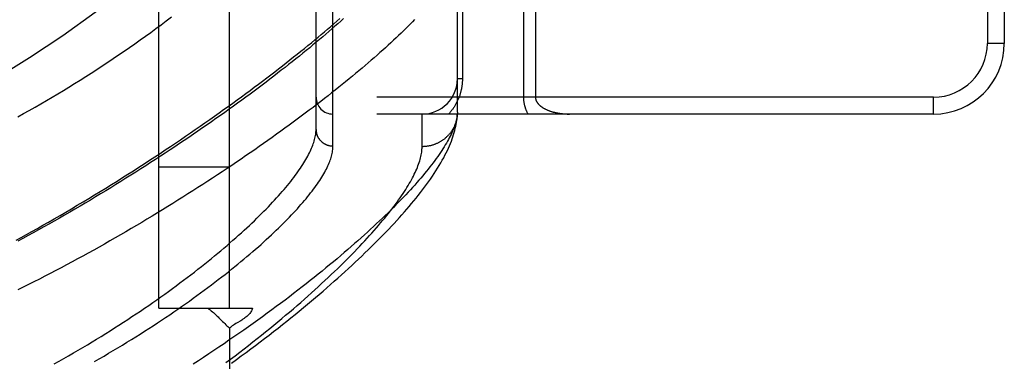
# Model space of a CAD drawing. Header units: inches. Extents: x 0 to 179, y 0 to 116.
# Tile 41 of 234: x 34.48 to 36.221, y 37.313 to 37.917. Entities that reach past the tile are written whole.
import ezdxf

# ---------------------------------------------------------------- set-up
doc = ezdxf.new("R2010")
doc.units = ezdxf.units.IN
doc.header["$LTSCALE"] = 9.842105
doc.header["$MEASUREMENT"] = 0
doc.linetypes.add('HIDDEN', pattern=[0.2, 0.1, -0.1])
doc.layers.add('LEFTHAND_DOOR_ASSEMBLY', color=7, linetype='CONTINUOUS')
doc.layers.add('SUBPANEL', color=7, linetype='CONTINUOUS')

msp = doc.modelspace()

# ---------------------------------------------------------------- linework, layer by layer
at = {"layer": 'LEFTHAND_DOOR_ASSEMBLY', "color": 8, "linetype": 'HIDDEN'}
for p, q in [((35.0337, 37.6938), (35.0337, 38.8069)), ((35.0037, 37.7232), (35.0037, 38.7775)), ((36.1907, 38.6253), (36.1907, 37.8753)), ((36.2207, 38.6253), (36.2207, 37.8753)), ((35.2537, 37.7537), (35.2537, 38.0941)), ((35.2625, 38.0941), (35.2625, 37.8128)), ((35.3704, 38.0524), (35.3704, 37.7803)), ((35.3916, 38.029), (35.3916, 37.7803)), ((36.2207, 37.8753), (36.1907, 37.8753)), ((35.2625, 37.8128), (35.2537, 37.8128)), ((36.0957, 37.7803), (35.0037, 37.7803)), ((36.0957, 37.7503), (36.0957, 37.7803)), ((36.0957, 37.7503), (35.0337, 37.7503)), ((35.1912, 37.6925), (35.1912, 37.7503)), ((35.2537, 37.7537), (35.2537, 37.7513))]:
    msp.add_line(p, q, dxfattribs=at)
for points in [[(34.4732, 37.5271), (34.4824, 37.5321), (34.4918, 37.5373), (34.5014, 37.5426), (34.511, 37.548), (34.5209, 37.5535), (34.5308, 37.5592), (34.5408, 37.5649), (34.551, 37.5708), (34.5612, 37.5768), (34.5714, 37.5828), (34.5816, 37.5888), (34.5918, 37.5949), (34.602, 37.601), (34.6121, 37.6072), (34.6221, 37.6133), (34.632, 37.6194), (34.6419, 37.6255), (34.6518, 37.6317), (34.6615, 37.6378), (34.6712, 37.644), (34.6809, 37.6501), (34.6904, 37.6563), (34.6999, 37.6624), (34.7093, 37.6685), (34.7186, 37.6746), (34.7279, 37.6807), (34.737, 37.6868), (34.7461, 37.6928), (34.7551, 37.6989), (34.764, 37.7049), (34.7728, 37.7109), (34.7816, 37.7169), (34.7902, 37.7229), (34.7988, 37.7288), (34.8073, 37.7347), (34.8157, 37.7406), (34.824, 37.7465), (34.8322, 37.7523), (34.8403, 37.7581), (34.8484, 37.7639), (34.8563, 37.7696), (34.8641, 37.7753), (34.8719, 37.781), (34.8796, 37.7866), (34.8871, 37.7922), (34.8946, 37.7978), (34.902, 37.8033), (34.9093, 37.8088), (34.9165, 37.8143), (34.9236, 37.8197), (34.9306, 37.825), (34.9375, 37.8304), (34.9443, 37.8357), (34.951, 37.8409), (34.9576, 37.8462), (34.9641, 37.8513), (34.9706, 37.8565), (34.9769, 37.8616), (34.9832, 37.8666), (34.9893, 37.8716), (34.9954, 37.8766), (35.0013, 37.8815), (35.0072, 37.8864), (35.0129, 37.8912), (35.0186, 37.896), (35.0242, 37.9008), (35.0297, 37.9055), (35.0351, 37.9101), (35.0404, 37.9148), (35.0456, 37.9193)], [(35.0525, 37.9192), (35.0475, 37.9148), (35.0424, 37.9102), (35.0372, 37.9057), (35.0319, 37.9011), (35.0265, 37.8964), (35.0211, 37.8917), (35.0155, 37.887), (35.0099, 37.8823), (35.0041, 37.8775), (34.9983, 37.8727), (34.9925, 37.8678), (34.9865, 37.8629), (34.9804, 37.858), (34.9743, 37.853), (34.968, 37.848), (34.9617, 37.843), (34.9553, 37.8379), (34.9489, 37.8328), (34.9423, 37.8277), (34.9357, 37.8226), (34.929, 37.8174), (34.9222, 37.8122), (34.9153, 37.807), (34.9083, 37.8017), (34.9013, 37.7964), (34.8942, 37.7911), (34.887, 37.7858), (34.8797, 37.7804), (34.8724, 37.775), (34.865, 37.7696), (34.8575, 37.7642), (34.8499, 37.7588), (34.8423, 37.7533), (34.8346, 37.7478), (34.8268, 37.7423), (34.8189, 37.7368), (34.811, 37.7313), (34.8031, 37.7258), (34.795, 37.7202), (34.7869, 37.7147), (34.7787, 37.7091), (34.7705, 37.7035), (34.7622, 37.6979), (34.7539, 37.6924), (34.7455, 37.6868), (34.737, 37.6812), (34.7285, 37.6756), (34.7199, 37.67), (34.7113, 37.6644), (34.7027, 37.6588), (34.694, 37.6532), (34.6852, 37.6477), (34.6764, 37.6421), (34.6676, 37.6366), (34.6587, 37.631), (34.6498, 37.6255), (34.6408, 37.62), (34.6318, 37.6145), (34.6228, 37.609), (34.6138, 37.6036), (34.6047, 37.5981), (34.5956, 37.5927), (34.5865, 37.5873), (34.5774, 37.582), (34.5682, 37.5767), (34.5591, 37.5714), (34.5499, 37.5661), (34.5407, 37.5609), (34.5315, 37.5557), (34.5223, 37.5505), (34.5131, 37.5454), (34.5038, 37.5403), (34.4946, 37.5353), (34.4854, 37.5303), (34.4762, 37.5253)], [(34.4764, 37.7456), (34.4866, 37.7512), (34.4967, 37.7568), (34.5068, 37.7625), (34.5169, 37.7683), (34.5269, 37.7742), (34.537, 37.7801), (34.547, 37.786), (34.5569, 37.792), (34.5669, 37.7981), (34.5768, 37.8042), (34.5867, 37.8103), (34.5965, 37.8166), (34.6063, 37.8228), (34.6161, 37.8291), (34.6258, 37.8355), (34.6355, 37.8419), (34.6451, 37.8484), (34.6547, 37.8549), (34.6643, 37.8615), (34.6738, 37.8681), (34.6833, 37.8747), (34.6927, 37.8814), (34.7021, 37.8881), (34.7114, 37.8949), (34.7206, 37.9016), (34.7298, 37.9085), (34.739, 37.9153), (34.748, 37.9222)], [(35.178, 37.9175), (35.1742, 37.9136), (35.1704, 37.9096), (35.1664, 37.9056), (35.1623, 37.9016), (35.1582, 37.8975), (35.154, 37.8934), (35.1496, 37.8892), (35.1452, 37.885), (35.1407, 37.8808), (35.1361, 37.8765), (35.1314, 37.8722), (35.1266, 37.8678), (35.1217, 37.8634), (35.1167, 37.859), (35.1117, 37.8545), (35.1065, 37.85), (35.1013, 37.8454), (35.096, 37.8408), (35.0905, 37.8362), (35.085, 37.8315), (35.0794, 37.8268), (35.0737, 37.822), (35.0679, 37.8172), (35.0621, 37.8124), (35.0561, 37.8075), (35.05, 37.8026), (35.0439, 37.7977), (35.0377, 37.7927), (35.0313, 37.7877), (35.0249, 37.7827), (35.0184, 37.7776), (35.0119, 37.7725), (35.0052, 37.7674), (34.9984, 37.7622), (34.9916, 37.757), (34.9847, 37.7518), (34.9777, 37.7466), (34.9706, 37.7413), (34.9634, 37.736), (34.9561, 37.7307), (34.9488, 37.7253), (34.9414, 37.7199), (34.9339, 37.7145), (34.9263, 37.7091), (34.9186, 37.7036), (34.9109, 37.6982), (34.9031, 37.6927), (34.8952, 37.6872), (34.8872, 37.6817), (34.8792, 37.6761), (34.8711, 37.6706), (34.8629, 37.665), (34.8546, 37.6594), (34.8463, 37.6538), (34.8379, 37.6482), (34.8294, 37.6426), (34.8209, 37.637), (34.8123, 37.6314), (34.8036, 37.6258), (34.7949, 37.6202), (34.7861, 37.6145), (34.7773, 37.6089), (34.7684, 37.6033), (34.7595, 37.5977), (34.7505, 37.592), (34.7414, 37.5864), (34.7323, 37.5808), (34.7232, 37.5752), (34.714, 37.5697), (34.7048, 37.5641), (34.6955, 37.5585), (34.6862, 37.553), (34.6769, 37.5475), (34.6675, 37.542), (34.6581, 37.5365), (34.6486, 37.5311), (34.6392, 37.5257), (34.6297, 37.5203), (34.6201, 37.5149), (34.6106, 37.5096), (34.601, 37.5043), (34.5915, 37.499), (34.5819, 37.4938), (34.5723, 37.4886), (34.5627, 37.4834), (34.5531, 37.4783), (34.5434, 37.4732), (34.5338, 37.4682), (34.5242, 37.4632), (34.5146, 37.4582), (34.505, 37.4533), (34.4954, 37.4485), (34.4858, 37.4437), (34.4762, 37.4389)], [(35.2625, 37.8128), (35.2625, 37.8118), (35.2625, 37.8107), (35.2624, 37.8097), (35.2624, 37.8086), (35.2623, 37.8075), (35.2623, 37.8065), (35.2622, 37.8054), (35.2621, 37.8043), (35.262, 37.8033), (35.2619, 37.8022), (35.2617, 37.8011), (35.2616, 37.8), (35.2614, 37.799), (35.2613, 37.7979), (35.2611, 37.7968), (35.2609, 37.7957), (35.2607, 37.7946), (35.2604, 37.7935), (35.2602, 37.7924), (35.2599, 37.7913), (35.2597, 37.7902), (35.2594, 37.789), (35.2591, 37.7879), (35.2587, 37.7868), (35.2584, 37.7857), (35.258, 37.7845), (35.2577, 37.7834), (35.2573, 37.7822), (35.2569, 37.7811), (35.2564, 37.7799), (35.256, 37.7788), (35.2555, 37.7776), (35.255, 37.7764), (35.2545, 37.7753), (35.254, 37.7741), (35.2534, 37.773), (35.2529, 37.7718), (35.2523, 37.7706), (35.2517, 37.7695), (35.2511, 37.7683), (35.2504, 37.7672), (35.2498, 37.766), (35.2491, 37.7649), (35.2484, 37.7637), (35.2477, 37.7626), (35.2469, 37.7615), (35.2461, 37.7603), (35.2453, 37.7592), (35.2445, 37.7581), (35.2437, 37.757), (35.2428, 37.7558), (35.242, 37.7547), (35.2411, 37.7536), (35.2401, 37.7525), (35.2392, 37.7514), (35.2382, 37.7503)], [(35.3704, 37.7803), (35.3704, 37.7797), (35.3704, 37.779), (35.3705, 37.7783), (35.3705, 37.7776), (35.3705, 37.777), (35.3706, 37.7763), (35.3706, 37.7756), (35.3707, 37.7749), (35.3707, 37.7742), (35.3708, 37.7735), (35.3709, 37.7728), (35.371, 37.7721), (35.3711, 37.7714), (35.3712, 37.7707), (35.3713, 37.7699), (35.3715, 37.7692), (35.3716, 37.7685), (35.3718, 37.7678), (35.3719, 37.767), (35.3721, 37.7663), (35.3723, 37.7655), (35.3725, 37.7648), (35.3727, 37.764), (35.3729, 37.7632), (35.3732, 37.7624), (35.3734, 37.7617), (35.3737, 37.7609), (35.374, 37.7601), (35.3742, 37.7593), (35.3746, 37.7584), (35.3749, 37.7576), (35.3752, 37.7568), (35.3756, 37.756), (35.3759, 37.7552), (35.3763, 37.7544), (35.3767, 37.7536), (35.3771, 37.7528), (35.3776, 37.752), (35.378, 37.7512), (35.3785, 37.7503)], [(35.3916, 37.7803), (35.3916, 37.78), (35.3916, 37.7797), (35.3917, 37.7793), (35.3917, 37.779), (35.3917, 37.7787), (35.3918, 37.7783), (35.3918, 37.778), (35.3919, 37.7777), (35.3919, 37.7773), (35.392, 37.777), (35.3921, 37.7766), (35.3922, 37.7763), (35.3923, 37.7759), (35.3924, 37.7756), (35.3925, 37.7752), (35.3926, 37.7749), (35.3928, 37.7745), (35.3929, 37.7742), (35.3931, 37.7738), (35.3932, 37.7734), (35.3934, 37.7731), (35.3936, 37.7727), (35.3938, 37.7723), (35.394, 37.7719), (35.3943, 37.7716), (35.3945, 37.7712), (35.3948, 37.7708), (35.395, 37.7704), (35.3953, 37.77), (35.3956, 37.7696), (35.3959, 37.7692), (35.3963, 37.7688), (35.3966, 37.7684), (35.397, 37.768), (35.3973, 37.7676), (35.3977, 37.7672), (35.3981, 37.7668), (35.3985, 37.7664), (35.3989, 37.766), (35.3994, 37.7656), (35.3999, 37.7652), (35.4003, 37.7648), (35.4008, 37.7644), (35.4014, 37.764), (35.4019, 37.7636), (35.4025, 37.7632), (35.403, 37.7628), (35.4036, 37.7624), (35.4042, 37.762), (35.4048, 37.7616), (35.4055, 37.7612), (35.4061, 37.7608), (35.4068, 37.7604), (35.4075, 37.76), (35.4082, 37.7596), (35.409, 37.7593), (35.4097, 37.7589), (35.4105, 37.7585), (35.4113, 37.7581), (35.4121, 37.7578), (35.4129, 37.7574), (35.4138, 37.7571), (35.4146, 37.7567), (35.4155, 37.7564), (35.4164, 37.7561), (35.4173, 37.7557), (35.4183, 37.7554), (35.4192, 37.7551), (35.4202, 37.7548), (35.4212, 37.7545), (35.4222, 37.7542), (35.4232, 37.7539), (35.4243, 37.7536), (35.4253, 37.7534), (35.4264, 37.7531), (35.4275, 37.7529), (35.4286, 37.7526), (35.4297, 37.7524), (35.4309, 37.7522), (35.432, 37.752), (35.4332, 37.7518), (35.4344, 37.7516), (35.4355, 37.7514), (35.4367, 37.7513), (35.438, 37.7511), (35.4392, 37.751), (35.4404, 37.7509), (35.4416, 37.7508), (35.4429, 37.7507), (35.4441, 37.7506), (35.4454, 37.7505), (35.4466, 37.7505), (35.4479, 37.7504), (35.4491, 37.7504), (35.4504, 37.7504), (35.4516, 37.7503)], [(35.2537, 37.7537), (35.2536, 37.7514), (35.2533, 37.7491), (35.253, 37.7467), (35.2526, 37.7443), (35.2521, 37.7418), (35.2516, 37.7393), (35.2509, 37.7367), (35.2502, 37.7341), (35.2493, 37.7314), (35.2484, 37.7287), (35.2474, 37.7259), (35.2463, 37.7231), (35.2451, 37.7203), (35.2438, 37.7173), (35.2424, 37.7144), (35.2409, 37.7114), (35.2394, 37.7083), (35.2377, 37.7052), (35.236, 37.7021), (35.2342, 37.6989), (35.2323, 37.6956), (35.2303, 37.6924), (35.2282, 37.689), (35.226, 37.6856), (35.2237, 37.6822), (35.2213, 37.6787), (35.2188, 37.6751), (35.2163, 37.6716), (35.2136, 37.6679), (35.2109, 37.6642), (35.208, 37.6605), (35.2051, 37.6567), (35.2021, 37.6529), (35.1989, 37.649), (35.1957, 37.6451), (35.1924, 37.6411), (35.189, 37.6371), (35.1855, 37.633), (35.1819, 37.6289), (35.1782, 37.6247), (35.1744, 37.6205), (35.1705, 37.6162), (35.1665, 37.6119), (35.1624, 37.6075), (35.1582, 37.6031), (35.1539, 37.5986), (35.1495, 37.5941), (35.1451, 37.5896), (35.1405, 37.585), (35.1358, 37.5803), (35.131, 37.5756), (35.1261, 37.5708), (35.1212, 37.5661), (35.1161, 37.5612), (35.1109, 37.5563), (35.1056, 37.5514), (35.1002, 37.5464), (35.0948, 37.5414), (35.0892, 37.5363), (35.0835, 37.5312), (35.0777, 37.5261), (35.0718, 37.5209), (35.0659, 37.5157), (35.0598, 37.5104), (35.0536, 37.5051), (35.0473, 37.4997), (35.0409, 37.4943), (35.0344, 37.4889), (35.0278, 37.4834), (35.0212, 37.4779), (35.0144, 37.4724), (35.0075, 37.4668), (35.0005, 37.4612), (34.9934, 37.4556), (34.9862, 37.4499), (34.979, 37.4442), (34.9716, 37.4384), (34.9641, 37.4327), (34.9565, 37.4269), (34.9489, 37.4211), (34.9411, 37.4152), (34.9333, 37.4094), (34.9253, 37.4035), (34.9173, 37.3976), (34.9092, 37.3916), (34.9009, 37.3857), (34.8926, 37.3797), (34.8842, 37.3738), (34.8758, 37.3678), (34.8672, 37.3618), (34.8585, 37.3558), (34.8498, 37.3498), (34.841, 37.3437), (34.8321, 37.3377), (34.8231, 37.3317), (34.8141, 37.3257), (34.8049, 37.3196), (34.7957, 37.3136), (34.7865, 37.3076)], [(34.8545, 37.3096), (34.8631, 37.3158), (34.8716, 37.3221), (34.88, 37.3283), (34.8883, 37.3345), (34.8966, 37.3407), (34.9047, 37.3469), (34.9128, 37.3531), (34.9208, 37.3592), (34.9287, 37.3654), (34.9365, 37.3715), (34.9442, 37.3776), (34.9518, 37.3836), (34.9593, 37.3897), (34.9667, 37.3957), (34.9741, 37.4017), (34.9813, 37.4077), (34.9885, 37.4136), (34.9955, 37.4195), (35.0025, 37.4254), (35.0094, 37.4312), (35.0161, 37.4371), (35.0228, 37.4429), (35.0294, 37.4486), (35.0359, 37.4544), (35.0423, 37.46), (35.0486, 37.4657), (35.0548, 37.4713), (35.061, 37.4769), (35.067, 37.4825), (35.0729, 37.488), (35.0788, 37.4935), (35.0845, 37.499), (35.0902, 37.5044), (35.0957, 37.5098), (35.1012, 37.5152), (35.1066, 37.5205), (35.1119, 37.5258), (35.1171, 37.531), (35.1222, 37.5363), (35.1272, 37.5415), (35.1322, 37.5466), (35.137, 37.5517), (35.1417, 37.5568), (35.1464, 37.5619), (35.151, 37.567), (35.1555, 37.572), (35.1599, 37.577), (35.1642, 37.5819), (35.1684, 37.5869), (35.1726, 37.5918), (35.1766, 37.5967), (35.1806, 37.6016), (35.1845, 37.6064), (35.1883, 37.6112), (35.192, 37.616), (35.1956, 37.6209), (35.1992, 37.6257), (35.2027, 37.6305), (35.2061, 37.6353), (35.2094, 37.6401), (35.2126, 37.6449), (35.2157, 37.6497), (35.2187, 37.6544), (35.2216, 37.6591), (35.2243, 37.6638), (35.2269, 37.6684), (35.2294, 37.6729), (35.2317, 37.6773), (35.2339, 37.6817), (35.236, 37.686), (35.238, 37.6902), (35.2398, 37.6943), (35.2414, 37.6984), (35.243, 37.7024), (35.2445, 37.7063), (35.2458, 37.7102), (35.247, 37.714), (35.2481, 37.7178), (35.2491, 37.7214), (35.25, 37.7251), (35.2508, 37.7286), (35.2515, 37.7321), (35.2521, 37.7355), (35.2526, 37.7389), (35.253, 37.7421), (35.2533, 37.7453), (35.2535, 37.7484), (35.2537, 37.7513)], [(35.2536, 37.7504), (35.2535, 37.7493), (35.2534, 37.7482), (35.2533, 37.747), (35.2532, 37.7459), (35.253, 37.7448), (35.2529, 37.7437), (35.2527, 37.7426), (35.2524, 37.7415), (35.2522, 37.7404), (35.252, 37.7393), (35.2517, 37.7383), (35.2514, 37.7372), (35.2511, 37.7361), (35.2507, 37.735), (35.2504, 37.734), (35.25, 37.7329), (35.2496, 37.7319), (35.2492, 37.7308), (35.2487, 37.7298), (35.2483, 37.7288), (35.2478, 37.7278), (35.2473, 37.7267), (35.2468, 37.7258), (35.2463, 37.7248), (35.2457, 37.7238), (35.2451, 37.7228), (35.2446, 37.7219), (35.244, 37.7209), (35.2433, 37.72), (35.2427, 37.719), (35.242, 37.7181), (35.2414, 37.7172), (35.2407, 37.7163), (35.24, 37.7155), (35.2392, 37.7146), (35.2385, 37.7137), (35.2378, 37.7129), (35.237, 37.7121), (35.2362, 37.7113), (35.2354, 37.7105), (35.2346, 37.7097), (35.2338, 37.7089), (35.2329, 37.7082), (35.2321, 37.7074), (35.2312, 37.7067), (35.2303, 37.706), (35.2294, 37.7053), (35.2285, 37.7046), (35.2276, 37.704), (35.2266, 37.7033), (35.2257, 37.7027), (35.2247, 37.7021), (35.2238, 37.7015), (35.2228, 37.7009), (35.2218, 37.7004), (35.2208, 37.6998), (35.2198, 37.6993), (35.2188, 37.6988), (35.2177, 37.6983), (35.2167, 37.6979), (35.2157, 37.6974), (35.2146, 37.697), (35.2135, 37.6966), (35.2125, 37.6962), (35.2114, 37.6958), (35.2103, 37.6955), (35.2092, 37.6951), (35.2081, 37.6948), (35.207, 37.6945), (35.2059, 37.6943), (35.2048, 37.694), (35.2037, 37.6938), (35.2026, 37.6936), (35.2014, 37.6934), (35.2003, 37.6932), (35.1992, 37.693), (35.198, 37.6929), (35.1969, 37.6928), (35.1958, 37.6927), (35.1946, 37.6926), (35.1935, 37.6926), (35.1923, 37.6925), (35.1912, 37.6925)], [(34.5408, 37.3083), (34.5493, 37.313), (34.5578, 37.3178), (34.5662, 37.3226), (34.5746, 37.3274), (34.583, 37.3323), (34.5912, 37.3372), (34.5995, 37.3421), (34.6076, 37.347), (34.6157, 37.3519), (34.6238, 37.3568), (34.6318, 37.3618), (34.6397, 37.3668), (34.6475, 37.3717), (34.6553, 37.3767), (34.663, 37.3817), (34.6707, 37.3867), (34.6783, 37.3917), (34.6858, 37.3967), (34.6932, 37.4017), (34.7005, 37.4067), (34.7078, 37.4117), (34.715, 37.4167), (34.7221, 37.4216), (34.7291, 37.4266), (34.7361, 37.4316), (34.7429, 37.4365), (34.7497, 37.4415), (34.7564, 37.4464), (34.763, 37.4513), (34.7696, 37.4562), (34.776, 37.461), (34.7824, 37.4659), (34.7886, 37.4707), (34.7948, 37.4755), (34.8009, 37.4803), (34.8069, 37.4851), (34.8128, 37.4898), (34.8186, 37.4946), (34.8243, 37.4992), (34.8299, 37.5039), (34.8355, 37.5085), (34.8409, 37.5131), (34.8463, 37.5177), (34.8515, 37.5223), (34.8567, 37.5268), (34.8618, 37.5312), (34.8668, 37.5357), (34.8717, 37.5401), (34.8765, 37.5445), (34.8812, 37.5488), (34.8858, 37.5531), (34.8903, 37.5574), (34.8948, 37.5616), (34.8991, 37.5658), (34.9033, 37.57), (34.9075, 37.5741), (34.9116, 37.5782), (34.9155, 37.5822), (34.9194, 37.5862), (34.9232, 37.5902), (34.9269, 37.5941), (34.9305, 37.598), (34.934, 37.6018), (34.9375, 37.6056), (34.9408, 37.6094), (34.944, 37.6131), (34.9472, 37.6168), (34.9503, 37.6204), (34.9533, 37.624), (34.9561, 37.6276), (34.959, 37.6311), (34.9617, 37.6346), (34.9643, 37.638), (34.9668, 37.6414), (34.9693, 37.6447), (34.9717, 37.648), (34.9739, 37.6513), (34.9761, 37.6545), (34.9782, 37.6577), (34.9802, 37.6608), (34.9822, 37.6639), (34.984, 37.6669), (34.9858, 37.6699), (34.9875, 37.6729), (34.9891, 37.6758), (34.9906, 37.6787), (34.992, 37.6815), (34.9934, 37.6843), (34.9946, 37.687), (34.9958, 37.6897), (34.9969, 37.6924), (34.9979, 37.695), (34.9988, 37.6976), (34.9997, 37.7001), (35.0005, 37.7026), (35.0011, 37.7051), (35.0017, 37.7075), (35.0023, 37.7098), (35.0027, 37.7122), (35.0031, 37.7144), (35.0033, 37.7167), (35.0035, 37.7189), (35.0037, 37.721), (35.0037, 37.7232)], [(35.0037, 37.7232), (35.0037, 37.7225), (35.0037, 37.7219), (35.0038, 37.7212), (35.0038, 37.7206), (35.0039, 37.72), (35.004, 37.7193), (35.0041, 37.7187), (35.0042, 37.7181), (35.0043, 37.7174), (35.0044, 37.7168), (35.0046, 37.7162), (35.0047, 37.7156), (35.0049, 37.7149), (35.0051, 37.7143), (35.0053, 37.7137), (35.0055, 37.7131), (35.0057, 37.7125), (35.006, 37.7119), (35.0062, 37.7113), (35.0065, 37.7107), (35.0068, 37.7102), (35.0071, 37.7096), (35.0074, 37.709), (35.0077, 37.7085), (35.0081, 37.7079), (35.0084, 37.7074), (35.0088, 37.7068), (35.0091, 37.7063), (35.0095, 37.7058), (35.0099, 37.7053), (35.0103, 37.7048), (35.0107, 37.7043), (35.0112, 37.7038), (35.0116, 37.7033), (35.012, 37.7028), (35.0125, 37.7024), (35.013, 37.7019), (35.0134, 37.7015), (35.0139, 37.7011), (35.0144, 37.7007), (35.0149, 37.7002), (35.0154, 37.6999), (35.016, 37.6995), (35.0165, 37.6991), (35.017, 37.6987), (35.0176, 37.6984), (35.0181, 37.698), (35.0187, 37.6977), (35.0193, 37.6974), (35.0199, 37.6971), (35.0204, 37.6968), (35.021, 37.6965), (35.0216, 37.6963), (35.0222, 37.696), (35.0228, 37.6958), (35.0234, 37.6955), (35.0241, 37.6953), (35.0247, 37.6951), (35.0253, 37.695), (35.0259, 37.6948), (35.0266, 37.6946), (35.0272, 37.6945), (35.0279, 37.6943), (35.0285, 37.6942), (35.0291, 37.6941), (35.0298, 37.694), (35.0304, 37.694), (35.0311, 37.6939), (35.0317, 37.6938), (35.0324, 37.6938), (35.0331, 37.6938), (35.0337, 37.6938)], [(34.6121, 37.3124), (34.6205, 37.3172), (34.6288, 37.322), (34.637, 37.3268), (34.6452, 37.3317), (34.6533, 37.3366), (34.6614, 37.3414), (34.6693, 37.3463), (34.6772, 37.3512), (34.6851, 37.3561), (34.6928, 37.361), (34.7005, 37.3659), (34.7081, 37.3708), (34.7157, 37.3757), (34.7231, 37.3806), (34.7305, 37.3855), (34.7378, 37.3904), (34.745, 37.3952), (34.7521, 37.4001), (34.7592, 37.405), (34.7661, 37.4098), (34.773, 37.4146), (34.7798, 37.4194), (34.7865, 37.4242), (34.7931, 37.429), (34.7996, 37.4338), (34.8061, 37.4386), (34.8124, 37.4433), (34.8187, 37.448), (34.8249, 37.4527), (34.8309, 37.4573), (34.8369, 37.462), (34.8428, 37.4666), (34.8487, 37.4712), (34.8544, 37.4757), (34.86, 37.4803), (34.8655, 37.4848), (34.871, 37.4893), (34.8763, 37.4937), (34.8816, 37.4981), (34.8867, 37.5025), (34.8918, 37.5069), (34.8968, 37.5112), (34.9017, 37.5155), (34.9065, 37.5197), (34.9112, 37.5239), (34.9158, 37.5281), (34.9203, 37.5323), (34.9247, 37.5364), (34.9291, 37.5405), (34.9333, 37.5445), (34.9375, 37.5485), (34.9415, 37.5525), (34.9455, 37.5564), (34.9494, 37.5603), (34.9532, 37.5641), (34.9569, 37.568), (34.9605, 37.5717), (34.964, 37.5755), (34.9674, 37.5792), (34.9707, 37.5828), (34.974, 37.5864), (34.9771, 37.59), (34.9802, 37.5936), (34.9832, 37.5971), (34.9861, 37.6005), (34.9889, 37.6039), (34.9916, 37.6073), (34.9942, 37.6106), (34.9968, 37.6139), (34.9992, 37.6172), (35.0016, 37.6204), (35.0039, 37.6236), (35.0061, 37.6267), (35.0082, 37.6298), (35.0102, 37.6328), (35.0121, 37.6358), (35.014, 37.6388), (35.0157, 37.6417), (35.0174, 37.6446), (35.019, 37.6475), (35.0205, 37.6503), (35.022, 37.653), (35.0233, 37.6558), (35.0246, 37.6584), (35.0258, 37.6611), (35.0269, 37.6637), (35.0279, 37.6662), (35.0288, 37.6687), (35.0297, 37.6712), (35.0304, 37.6737), (35.0311, 37.676), (35.0317, 37.6784), (35.0323, 37.6807), (35.0327, 37.683), (35.0331, 37.6852), (35.0333, 37.6874), (35.0335, 37.6896), (35.0337, 37.6917), (35.0337, 37.6938)], [(34.8445, 37.3104), (34.8526, 37.3165), (34.8607, 37.3226), (34.8687, 37.3287), (34.8765, 37.3348), (34.8843, 37.3408), (34.892, 37.3469), (34.8996, 37.3529), (34.9071, 37.3589), (34.9145, 37.3648), (34.9218, 37.3707), (34.929, 37.3766), (34.9361, 37.3825), (34.9431, 37.3883), (34.95, 37.3941), (34.9568, 37.3999), (34.9636, 37.4056), (34.9702, 37.4113), (34.9767, 37.417), (34.9831, 37.4226), (34.9894, 37.4282), (34.9956, 37.4338), (35.0017, 37.4393), (35.0077, 37.4447), (35.0136, 37.4501), (35.0194, 37.4555), (35.0251, 37.4608), (35.0307, 37.4661), (35.0361, 37.4714), (35.0415, 37.4766), (35.0468, 37.4817), (35.052, 37.4868), (35.0571, 37.4919), (35.0621, 37.4969), (35.067, 37.5018), (35.0718, 37.5067), (35.0765, 37.5116), (35.081, 37.5164), (35.0855, 37.5212), (35.0899, 37.5259), (35.0942, 37.5306), (35.0984, 37.5352), (35.1025, 37.5397), (35.1065, 37.5443), (35.1104, 37.5487), (35.1142, 37.5531), (35.1179, 37.5575), (35.1215, 37.5618), (35.1251, 37.5661), (35.1285, 37.5703), (35.1318, 37.5744), (35.135, 37.5785), (35.1382, 37.5826), (35.1412, 37.5866), (35.1442, 37.5905), (35.147, 37.5944), (35.1498, 37.5983), (35.1525, 37.6021), (35.155, 37.6058), (35.1575, 37.6095), (35.1599, 37.6132), (35.1622, 37.6168), (35.1644, 37.6203), (35.1666, 37.6238), (35.1686, 37.6272), (35.1705, 37.6306), (35.1724, 37.634), (35.1742, 37.6372), (35.1758, 37.6405), (35.1774, 37.6437), (35.1789, 37.6468), (35.1803, 37.6499), (35.1817, 37.6529), (35.1829, 37.6559), (35.184, 37.6588), (35.1851, 37.6617), (35.1861, 37.6646), (35.187, 37.6674), (35.1878, 37.6701), (35.1885, 37.6728), (35.1891, 37.6754), (35.1897, 37.678), (35.1902, 37.6805), (35.1905, 37.683), (35.1908, 37.6855), (35.191, 37.6879), (35.1912, 37.6902), (35.1912, 37.6925)]]:
    msp.add_lwpolyline(points, dxfattribs=at)
for centre, radius, start, end in [((33.4185, 39.5345), 2, 280.3342, 312.7959), ((36.0957, 37.8753), 0.125, 270, 360), ((36.0957, 37.8753), 0.095, 270, 360), ((35.1912, 37.8128), 0.0625, 270, 360), ((35.0337, 37.7803), 0.03, 180, 270)]:
    msp.add_arc(centre, radius, start, end, dxfattribs=at)
at = {"layer": 'SUBPANEL', "color": 8, "linetype": 'HIDDEN'}
for p, q in [((34.7257, 37.4066), (34.7257, 77.3441)), ((34.8507, 37.4066), (34.8507, 77.3441)), ((34.7257, 37.6566), (34.8507, 37.6566)), ((34.7257, 37.4066), (34.8122, 37.4066)), ((34.8122, 37.4066), (34.8916, 37.4066)), ((34.832, 37.3896), (34.8385, 37.383)), ((34.8705, 37.3845), (34.8641, 37.3806)), ((34.8507, 37.3712), (34.8507, 35.7816))]:
    msp.add_line(p, q, dxfattribs=at)
for points in [[(34.8122, 37.4066), (34.8143, 37.405), (34.8164, 37.4035), (34.8184, 37.4019), (34.8204, 37.4003), (34.8223, 37.3988), (34.824, 37.3972), (34.8257, 37.3957), (34.8274, 37.3942), (34.8289, 37.3926), (34.8305, 37.3911), (34.832, 37.3896)], [(34.8916, 37.4066), (34.891, 37.405), (34.8903, 37.4034), (34.8895, 37.4019), (34.8887, 37.4004), (34.8877, 37.399), (34.8867, 37.3975), (34.8856, 37.3961), (34.8843, 37.3947), (34.8828, 37.3933), (34.8812, 37.3919), (34.8797, 37.3907), (34.8781, 37.3895), (34.8764, 37.3882), (34.8745, 37.387), (34.8725, 37.3857), (34.8705, 37.3845)], [(34.8385, 37.383), (34.8404, 37.3811), (34.8423, 37.3793), (34.8441, 37.3775), (34.8459, 37.3757), (34.8477, 37.3741), (34.8493, 37.3726), (34.8507, 37.3712)], [(34.8641, 37.3806), (34.8619, 37.3793), (34.8597, 37.3779), (34.8577, 37.3765), (34.8557, 37.3752), (34.8539, 37.3738), (34.8522, 37.3725), (34.8507, 37.3712)]]:
    msp.add_lwpolyline(points, dxfattribs=at)

doc.saveas('drawing.dxf')
